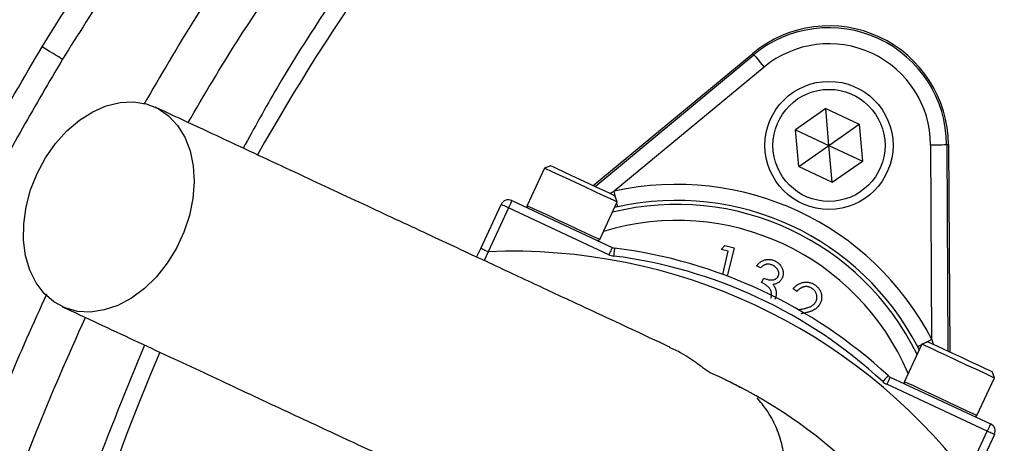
# Model space of a CAD drawing. Header units: millimetres. Extents: x 1225 to 2867, y 1179 to 2821.
# Tile 9 of 21: x 1801 to 1924, y 2097 to 2150. Entities that reach past the tile are written whole.
import ezdxf

# ---------------------------------------------------------------- set-up
doc = ezdxf.new("R2010")
doc.units = ezdxf.units.MM

msp = doc.modelspace()

# ---------------------------------------------------------------- linework, layer by layer
at = {"color": 7, "linetype": 'Continuous', "lineweight": 25}
for p, q in [((1872.71, 2129.52), (1892.65, 2146.03)), ((1872.94, 2129.41), (1892.8, 2145.86)), ((1892.8, 2145.86), (1892.65, 2146.03)), ((1894.07, 2144.32), (1875.34, 2128.8)), ((1901.77, 2139.14), (1897.99, 2136.49)), ((1901.77, 2139.14), (1905.96, 2137.18)), ((1902.17, 2134.53), (1901.77, 2139.14)), ((1902.17, 2134.53), (1905.96, 2137.18)), ((1905.96, 2137.18), (1906.36, 2132.58)), ((1898.39, 2131.88), (1897.99, 2136.49)), ((1897.99, 2136.49), (1902.17, 2134.53)), ((1898.39, 2131.88), (1902.17, 2134.53)), ((1902.58, 2129.93), (1902.17, 2134.53)), ((1902.17, 2134.53), (1906.36, 2132.58)), ((1915.03, 2110.29), (1914.88, 2134.62)), ((1916.88, 2134.63), (1917.04, 2108.84)), ((1916.88, 2134.63), (1917.1, 2134.63)), ((1917.1, 2134.63), (1917.27, 2108.74)), ((1867.44, 2131.97), (1866.64, 2131.68)), ((1898.39, 2131.88), (1902.58, 2129.93)), ((1902.58, 2129.93), (1906.36, 2132.58)), ((1866.64, 2131.68), (1864.46, 2127.02)), ((1866.64, 2131.68), (1866.64, 2131.68)), ((1875.7, 2127.46), (1875.41, 2128.26)), ((1858.66, 2121.67), (1861.22, 2127.15)), ((1862.55, 2127.64), (1875.09, 2121.78)), ((1873.53, 2122.79), (1875.7, 2127.46)), ((1862.12, 2126.73), (1859.57, 2121.25)), ((1874.67, 2120.88), (1862.12, 2126.73)), ((1875.77, 2126.85), (1875.38, 2126.76)), ((1858.15, 2120.58), (1858.66, 2121.67)), ((1888.68, 2121.53), (1889.16, 2122.02)), ((1889.59, 2121.31), (1888.68, 2121.53)), ((1888.9, 2118.41), (1889.59, 2121.31)), ((1889.16, 2122.02), (1890.31, 2121.74)), ((1890.31, 2121.74), (1889.46, 2118.2)), ((1893.61, 2119.25), (1893.12, 2119.48)), ((1893.76, 2117.4), (1894.02, 2117.95)), ((1898.14, 2116.27), (1897.68, 2116.61)), ((1898.35, 2114), (1898.43, 2114.02)), ((1914.57, 2110), (1913.77, 2109.71)), ((1913.77, 2109.71), (1911.59, 2105.04)), ((1913.43, 2108.99), (1913.26, 2109.37)), ((1922.83, 2105.48), (1922.54, 2106.28)), ((1909.82, 2105.59), (1922.36, 2099.74)), ((1920.65, 2100.81), (1922.83, 2105.48)), ((1921.94, 2098.84), (1909.39, 2104.69)), ((1919.38, 2093.35), (1921.94, 2098.84)), ((1922.85, 2098.41), (1920.29, 2092.93))]:
    msp.add_line(p, q, dxfattribs=at)
at = {"color": 1, "linetype": 'Continuous', "lineweight": 25}
for p, q in [((1874.8, 2128.54), (1875.34, 2128.8)), ((1859.57, 2121.25), (1859.11, 2120.14)), ((1915.03, 2110.29), (1915.17, 2109.72))]:
    msp.add_line(p, q, dxfattribs=at)
at = {"color": 7, "linetype": 'Continuous', "lineweight": 25, "flags": 128}
for points in [[(1806.42, 2145.29), (1806.34, 2145.34), (1806.17, 2145.44), (1805.93, 2145.59), (1805.61, 2145.78), (1805.23, 2146.01), (1804.8, 2146.27), (1804.34, 2146.55), (1803.86, 2146.84)], [(1892.8, 2145.86), (1892.82, 2145.82), (1892.9, 2145.73), (1893.02, 2145.59), (1893.18, 2145.4), (1893.37, 2145.16), (1893.59, 2144.9), (1893.83, 2144.61), (1894.07, 2144.32)], [(1803.24, 2131.02), (1804.28, 2132.96), (1805.54, 2134.75), (1806.96, 2136.33), (1808.52, 2137.67), (1810.18, 2138.72), (1811.88, 2139.47), (1813.6, 2139.89), (1815.28, 2139.98), (1816.87, 2139.72), (1818.35, 2139.13), (1819.67, 2138.22), (1820.79, 2137.02), (1821.69, 2135.55), (1822.35, 2133.86), (1822.74, 2131.98), (1822.85, 2129.98), (1822.69, 2127.89), (1822.26, 2125.78), (1821.57, 2123.69), (1820.64, 2121.68), (1819.48, 2119.81), (1818.14, 2118.12), (1816.64, 2116.66), (1815.03, 2115.46), (1813.34, 2114.55), (1811.63, 2113.97), (1809.92, 2113.71), (1808.28, 2113.8), (1806.74, 2114.22), (1805.34, 2114.98), (1804.11, 2116.04), (1803.1, 2117.37), (1802.32, 2118.96), (1801.8, 2120.75), (1801.54, 2122.69), (1801.56, 2124.75), (1801.86, 2126.86), (1802.42, 2128.96), (1803.24, 2131.02)], [(1914.88, 2134.62), (1915.26, 2134.62), (1915.63, 2134.62), (1915.98, 2134.62), (1916.28, 2134.62), (1916.53, 2134.63), (1916.71, 2134.63), (1916.83, 2134.63), (1916.88, 2134.63)], [(1867.44, 2131.97), (1867.44, 2131.97), (1867.65, 2131.88), (1868.16, 2131.64), (1868.94, 2131.28), (1869.91, 2130.82), (1871.01, 2130.31), (1872.15, 2129.78), (1873.22, 2129.28), (1874.15, 2128.84), (1874.86, 2128.51), (1875.29, 2128.31), (1875.41, 2128.26)], [(1875.7, 2127.46), (1875.68, 2127.47), (1875.4, 2127.6), (1874.8, 2127.88), (1873.93, 2128.28), (1872.86, 2128.79), (1871.66, 2129.34), (1870.43, 2129.92), (1869.25, 2130.47), (1868.21, 2130.95), (1867.4, 2131.33), (1866.86, 2131.58), (1866.64, 2131.68)], [(1862.12, 2126.73), (1861.95, 2126.81), (1861.78, 2126.89), (1861.62, 2126.96), (1861.48, 2127.03), (1861.37, 2127.08), (1861.29, 2127.12), (1861.23, 2127.14), (1861.22, 2127.15)], [(1862.55, 2127.64), (1862.54, 2127.62), (1862.51, 2127.57), (1862.47, 2127.48), (1862.42, 2127.37), (1862.36, 2127.23), (1862.28, 2127.08), (1862.21, 2126.91), (1862.12, 2126.73)], [(1859.57, 2121.25), (1859.39, 2121.33), (1859.22, 2121.41), (1859.06, 2121.48), (1858.93, 2121.54), (1858.81, 2121.6), (1858.73, 2121.64), (1858.68, 2121.66), (1858.66, 2121.67)], [(1875.09, 2121.78), (1875.08, 2121.77), (1875.06, 2121.72), (1875.02, 2121.63), (1874.97, 2121.52), (1874.9, 2121.38), (1874.83, 2121.23), (1874.75, 2121.06), (1874.67, 2120.88)], [(1875.39, 2121.7), (1875.39, 2121.68), (1875.38, 2121.62), (1875.37, 2121.53), (1875.35, 2121.41), (1875.33, 2121.26), (1875.31, 2121.09), (1875.29, 2120.9), (1875.26, 2120.71)], [(1914.57, 2110), (1914.63, 2109.97), (1915, 2109.8), (1915.65, 2109.49), (1916.54, 2109.08), (1917.59, 2108.59), (1918.72, 2108.06), (1919.83, 2107.54), (1920.84, 2107.07), (1921.67, 2106.68), (1922.25, 2106.42), (1922.52, 2106.29), (1922.54, 2106.28)], [(1922.83, 2105.48), (1922.7, 2105.54), (1922.25, 2105.75), (1921.51, 2106.1), (1920.52, 2106.56), (1919.37, 2107.09), (1918.15, 2107.67), (1916.93, 2108.23), (1915.82, 2108.75), (1914.89, 2109.19), (1914.21, 2109.5), (1913.83, 2109.68), (1913.77, 2109.71)], [(1909.56, 2105.77), (1909.55, 2105.75), (1909.51, 2105.71), (1909.44, 2105.64), (1909.36, 2105.55), (1909.26, 2105.44), (1909.14, 2105.31), (1909.01, 2105.17), (1908.88, 2105.03)], [(1909.82, 2105.59), (1909.81, 2105.58), (1909.78, 2105.52), (1909.74, 2105.44), (1909.69, 2105.33), (1909.63, 2105.19), (1909.56, 2105.03), (1909.48, 2104.86), (1909.39, 2104.69)], [(1922.36, 2099.74), (1922.35, 2099.72), (1922.33, 2099.67), (1922.29, 2099.59), (1922.24, 2099.48), (1922.17, 2099.34), (1922.1, 2099.18), (1922.02, 2099.01), (1921.94, 2098.84)], [(1922.85, 2098.41), (1922.83, 2098.42), (1922.78, 2098.45), (1922.69, 2098.48), (1922.58, 2098.54), (1922.44, 2098.6), (1922.29, 2098.67), (1922.12, 2098.75), (1921.94, 2098.84)]]:
    msp.add_lwpolyline(points, dxfattribs=at)
at = {"color": 1, "linetype": 'Continuous', "lineweight": 25, "flags": 128}
for points in [[(1875.53, 2127.92), (1875.5, 2128.06), (1875.42, 2128.43), (1875.34, 2128.8)], [(1864.46, 2127.02), (1864.47, 2127.01), (1864.68, 2126.91), (1865.22, 2126.66), (1866.04, 2126.28), (1867.07, 2125.8), (1868.25, 2125.25), (1869.48, 2124.68), (1870.68, 2124.12), (1871.75, 2123.62), (1872.62, 2123.21), (1873.22, 2122.93), (1873.51, 2122.8), (1873.53, 2122.79)], [(1875.77, 2126.85), (1875.76, 2126.89), (1875.74, 2127.01), (1875.7, 2127.19), (1875.66, 2127.36)], [(1915.03, 2110.29), (1914.69, 2110.11), (1914.36, 2109.94), (1914.23, 2109.88)], [(1913.72, 2109.61), (1913.57, 2109.53), (1913.4, 2109.45), (1913.3, 2109.39), (1913.26, 2109.37)], [(1911.59, 2105.04), (1911.66, 2105.01), (1912.03, 2104.84), (1912.71, 2104.52), (1913.64, 2104.09), (1914.75, 2103.57), (1915.97, 2103), (1917.2, 2102.43), (1918.35, 2101.89), (1919.33, 2101.43), (1920.07, 2101.09), (1920.53, 2100.87), (1920.65, 2100.81)]]:
    msp.add_lwpolyline(points, dxfattribs=at)
at = {"color": 7, "linetype": 'Continuous', "lineweight": 25}
for centre, radius in [((2045.54, 2000), 821), ((2045.54, 2000), 700), ((2045.54, 2000), 692.5), ((2045.54, 2000), 691.15), ((2045.54, 2000), 685.19), ((2045.54, 2000), 675), ((2045.54, 2000), 388), ((2045.54, 2000), 386), ((2045.54, 2000), 337.5), ((2045.54, 2000), 330), ((2045.54, 2000), 329), ((2045.54, 2000), 327.5), ((2045.54, 2000), 325.5), ((1902.17, 2134.53), 8), ((1902.17, 2134.53), 7)]:
    msp.add_circle(centre, radius, dxfattribs=at)
for centre, radius, start, end in [((2060.11, 2004.6), 263, 125.6711, 150.6903), ((1902.17, 2134.53), 14.93, 0.3695, 129.6305), ((1902.17, 2134.53), 14.7, 0.3695, 129.6305), ((1902.17, 2134.53), 12.7, 0.3695, 129.6305), ((1883.16, 2093.75), 35.91, 27.427, 102.573), ((1862.12, 2126.73), 1, 65, 155), ((1864.69, 2126.91), 0.25, 155, 245), ((1883.16, 2093.75), 33.91, 27.427, 102.573), ((2045.54, 2000), 125, 99.2069, 180), ((1873.3, 2122.9), 0.25, 245, 335), ((2045.54, 2000), 124, 99.2818, 180), ((1862.59, 2049.64), 71.67, 37.5829, 92.4171), ((1875.51, 2122.69), 2, 245, 262.8003), ((1875.51, 2122.69), 1, 245, 262.8003), ((1867.66, 2060.52), 61.67, 47.1997, 82.8003), ((1867.66, 2060.52), 60.67, 47.1997, 82.8003), ((2060.11, 2004.6), 263, 156.6871, 206.8749), ((1862.59, 2049.64), 61.67, 47.1997, 66.3645), ((1910.24, 2106.5), 2, 227.1997, 245), ((1910.24, 2106.5), 1, 227.1997, 245), ((1911.82, 2104.93), 0.25, 155, 245), ((1920.43, 2100.92), 0.25, 245, 335), ((1921.94, 2098.84), 1, 335, 65)]:
    msp.add_arc(centre, radius, start, end, dxfattribs=at)
at = {"color": 1, "linetype": 'Continuous', "lineweight": 25}
for radius, start, end in [(33.41, 26.0524, 103.9476), (31.41, 23.0383, 106.9617)]:
    msp.add_arc((1883.16, 2093.75), radius, start, end, dxfattribs=at)
at = {"color": 7, "linetype": 'Continuous', "lineweight": 25}
for points, knots in [([(2017.88, 2269.75), (2012.74, 2269.04), (2002.44, 2267.63), (1987.21, 2264.33), (1972.16, 2260.31), (1956.58, 2255.4), (1940.54, 2249.4), (1924.25, 2241.98), (1908.5, 2233.51), (1893.42, 2224), (1879.31, 2213.62), (1866.21, 2202.4), (1854.09, 2190.49), (1842.8, 2177.82), (1832.4, 2164.47), (1823.59, 2151.75), (1818.67, 2143.26), (1816.56, 2139.62)], [0, 0, 0, 0, 0.061908, 0.123918, 0.185972, 0.247942, 0.319255, 0.390836, 0.462487, 0.534029, 0.60531, 0.673782, 0.742475, 0.811266, 0.880006, 0.948518, 1, 1, 1, 1]), ([(1803.86, 2146.84), (1805.68, 2149.77), (1809.32, 2155.61), (1815.22, 2164.11), (1821.45, 2172.41), (1828.89, 2181.56), (1837.71, 2191.39), (1848.04, 2201.7), (1859.04, 2211.52), (1870.69, 2220.79), (1882.96, 2229.46), (1895.59, 2237.35), (1908.51, 2244.44), (1921.68, 2250.74), (1935.31, 2256.36), (1949.37, 2261.23), (1963.82, 2265.39), (1973.61, 2267.46), (1978.51, 2268.5)], [0, 0, 0, 0, 0.04713, 0.094261, 0.141685, 0.189109, 0.255699, 0.32234, 0.38893, 0.457464, 0.526053, 0.594587, 0.661169, 0.727803, 0.794386, 0.862905, 0.93148, 1, 1, 1, 1]), ([(1979.08, 2265.56), (1973.37, 2264.33), (1961.93, 2261.86), (1945.12, 2256.7), (1928.64, 2250.51), (1912.64, 2243.22), (1897.19, 2234.89), (1882.35, 2225.5), (1868.16, 2215.12), (1854.68, 2203.8), (1842, 2191.61), (1832.78, 2181.47), (1825.23, 2172.35), (1819.13, 2164.43), (1812.41, 2154.89), (1808.36, 2148.39), (1806.42, 2145.29)], [0, 0, 0, 0, 0.080899, 0.162075, 0.243341, 0.324512, 0.405407, 0.486315, 0.567501, 0.64878, 0.729965, 0.810873, 0.838537, 0.893937, 0.949336, 1, 1, 1, 1]), ([(1822.1, 2137.39), (1824.11, 2140.81), (1829.24, 2149.53), (1838.74, 2162.82), (1850.37, 2177.25), (1863.04, 2190.87), (1876.61, 2203.64), (1891.05, 2215.49), (1906.29, 2226.37), (1922.25, 2236.23), (1938.86, 2245.03), (1956.06, 2252.7), (1973.73, 2259.32), (1985.86, 2262.74), (1991.92, 2264.45)], [0, 0, 0, 0, 0.055365, 0.14124, 0.227117, 0.312992, 0.398869, 0.484744, 0.570621, 0.656496, 0.742373, 0.828248, 0.914123, 1, 1, 1, 1]), ([(1905.56, 2219.91), (1900.79, 2216.35), (1891.25, 2209.22), (1877.88, 2197.31), (1865.27, 2184.6), (1853.55, 2171.07), (1842.82, 2156.78), (1834.61, 2144.46), (1830.37, 2136.71), (1828.99, 2134.18)], [0, 0, 0, 0, 0.153905, 0.308334, 0.462944, 0.617377, 0.771286, 0.92531, 1, 1, 1, 1]), ([(1984.54, 1723.57), (1979.69, 1724.72), (1969.99, 1727.03), (1955.7, 1731.46), (1941.65, 1736.58), (1926.63, 1742.98), (1910.78, 1750.92), (1894.29, 1760.62), (1878.47, 1771.41), (1863.41, 1783.23), (1849.21, 1796), (1835.93, 1809.73), (1823.59, 1824.35), (1812.23, 1839.77), (1801.94, 1855.9), (1792.77, 1872.65), (1784.78, 1890), (1777.97, 1907.88), (1772.36, 1926.19), (1767.98, 1944.81), (1764.85, 1963.85), (1763.03, 1983.24), (1762.55, 2002.89), (1763.4, 2022.08), (1765.51, 2040.72), (1768.75, 2058.76), (1773.14, 2076.57), (1778.65, 2094.05), (1784.69, 2109.6), (1790.94, 2123.3), (1797.05, 2135.27), (1801.59, 2142.99), (1803.86, 2146.84)], [0, 0, 0, 0, 0.027803, 0.055646, 0.083488, 0.111292, 0.146788, 0.182405, 0.218064, 0.253681, 0.289177, 0.324666, 0.360276, 0.395927, 0.431537, 0.467026, 0.502516, 0.538128, 0.573781, 0.609392, 0.644882, 0.681436, 0.718034, 0.754587, 0.788597, 0.822714, 0.856867, 0.890984, 0.924994, 0.949991, 0.975003, 1, 1, 1, 1]), ([(1806.42, 2145.29), (1804.73, 2142.44), (1801.35, 2136.74), (1796.65, 2127.95), (1792.25, 2119), (1787.49, 2108.39), (1782.61, 2096.05), (1777.87, 2081.92), (1773.85, 2067.42), (1770.6, 2052.61), (1768.13, 2037.5), (1766.52, 2022.55), (1765.73, 2007.8), (1765.7, 1993.24), (1766.43, 1978.65), (1767.96, 1963.77), (1770.34, 1948.71), (1773.61, 1933.52), (1777.75, 1918.38), (1782.79, 1903.36), (1788.73, 1888.52), (1795.44, 1874.17), (1802.88, 1860.35), (1810.99, 1847.1), (1819.91, 1834.19), (1829.64, 1821.68), (1840.15, 1809.64), (1851.24, 1798.32), (1862.83, 1787.74), (1874.87, 1777.92), (1887.56, 1768.68), (1900.9, 1760.15), (1910.96, 1754.26), (1916.64, 1751.48), (1917.53, 1751.05)], [0, 0, 0, 0, 0.021642, 0.043284, 0.065035, 0.086787, 0.11921, 0.151655, 0.184077, 0.217365, 0.250679, 0.283967, 0.31553, 0.347092, 0.379001, 0.410909, 0.444709, 0.478535, 0.512336, 0.547119, 0.58193, 0.616713, 0.650512, 0.684338, 0.718137, 0.752918, 0.787726, 0.822507, 0.856312, 0.890142, 0.923947, 0.958735, 0.993552, 1, 1, 1, 1]), ([(1882.27, 2109.34), (1881.59, 2109.65), (1880.06, 2110.36), (1876.66, 2111.95), (1872.1, 2114.08), (1866.56, 2116.66), (1860.16, 2119.65), (1852.94, 2123.01), (1845.01, 2126.71), (1836.47, 2130.69), (1827.4, 2134.92), (1821.17, 2137.83), (1818, 2139.31)], [0, 0, 0, 0, 0.067589, 0.154394, 0.245578, 0.341085, 0.440587, 0.544166, 0.65194, 0.763818, 0.879822, 1, 1, 1, 1]), ([(1893.12, 2119.48), (1893.16, 2119.53), (1893.24, 2119.62), (1893.36, 2119.75), (1893.49, 2119.87), (1893.62, 2119.97), (1893.76, 2120.06), (1893.9, 2120.13), (1894.04, 2120.19), (1894.19, 2120.24), (1894.34, 2120.27), (1894.49, 2120.29), (1894.64, 2120.29), (1894.79, 2120.29), (1894.94, 2120.26), (1895.09, 2120.23), (1895.24, 2120.18), (1895.34, 2120.14), (1895.39, 2120.12)], [0, 0, 0, 0, 0.072625, 0.141977, 0.208985, 0.273957, 0.336889, 0.398745, 0.460116, 0.520825, 0.580994, 0.640152, 0.698622, 0.757271, 0.816427, 0.876254, 0.937165, 1, 1, 1, 1]), ([(1895.14, 2119.56), (1895.07, 2119.58), (1894.95, 2119.63), (1894.76, 2119.68), (1894.57, 2119.7), (1894.41, 2119.68), (1894.29, 2119.66), (1894.2, 2119.63), (1894.1, 2119.59), (1894, 2119.54), (1893.91, 2119.48), (1893.81, 2119.41), (1893.71, 2119.34), (1893.64, 2119.28), (1893.61, 2119.25)], [0, 0, 0, 0, 0.1227119, 0.239685, 0.3518159, 0.4637661, 0.5208178, 0.5794483, 0.6406041, 0.7052975, 0.7736339, 0.8446694, 0.9200565, 1, 1, 1, 1]), ([(1895.39, 2120.12), (1895.46, 2120.08), (1895.6, 2120.01), (1895.79, 2119.88), (1895.96, 2119.72), (1896.11, 2119.55), (1896.23, 2119.36), (1896.33, 2119.17), (1896.4, 2118.96), (1896.44, 2118.75), (1896.45, 2118.54), (1896.44, 2118.34), (1896.4, 2118.15), (1896.35, 2118.02), (1896.32, 2117.96)], [0, 0, 0, 0, 0.090254, 0.17854, 0.266093, 0.354631, 0.441886, 0.525747, 0.608114, 0.690197, 0.770821, 0.848326, 0.924012, 1, 1, 1, 1]), ([(1895.83, 2118.19), (1895.85, 2118.22), (1895.87, 2118.28), (1895.89, 2118.37), (1895.91, 2118.46), (1895.91, 2118.55), (1895.9, 2118.65), (1895.88, 2118.74), (1895.85, 2118.84), (1895.8, 2118.94), (1895.75, 2119.03), (1895.69, 2119.13), (1895.62, 2119.21), (1895.54, 2119.29), (1895.45, 2119.37), (1895.36, 2119.44), (1895.25, 2119.5), (1895.17, 2119.54), (1895.14, 2119.56)], [0, 0, 0, 0, 0.05527, 0.109958, 0.163912, 0.218089, 0.273309, 0.330914, 0.390994, 0.454641, 0.518898, 0.583342, 0.648543, 0.715053, 0.782519, 0.852334, 0.924934, 1, 1, 1, 1]), ([(1894.9, 2115.46), (1894.92, 2115.52), (1894.96, 2115.62), (1895, 2115.79), (1895, 2115.96), (1894.99, 2116.13), (1894.94, 2116.3), (1894.87, 2116.47), (1894.78, 2116.63), (1894.68, 2116.75), (1894.59, 2116.85), (1894.51, 2116.92), (1894.42, 2116.99), (1894.31, 2117.07), (1894.19, 2117.15), (1894.06, 2117.23), (1893.92, 2117.31), (1893.82, 2117.37), (1893.76, 2117.4)], [0, 0, 0, 0, 0.066907, 0.13348, 0.201027, 0.271634, 0.342905, 0.413859, 0.485996, 0.560246, 0.599899, 0.644068, 0.691904, 0.744697, 0.801499, 0.862863, 0.929331, 1, 1, 1, 1]), ([(1894.02, 2117.95), (1894.09, 2117.92), (1894.22, 2117.86), (1894.43, 2117.8), (1894.63, 2117.75), (1894.83, 2117.73), (1895.02, 2117.72), (1895.19, 2117.74), (1895.34, 2117.77), (1895.48, 2117.83), (1895.59, 2117.9), (1895.69, 2117.98), (1895.77, 2118.08), (1895.81, 2118.15), (1895.83, 2118.19)], [0, 0, 0, 0, 0.110174, 0.215729, 0.318104, 0.417658, 0.511742, 0.59626, 0.673405, 0.744145, 0.810662, 0.874049, 0.936691, 1, 1, 1, 1]), ([(1896.32, 2117.96), (1896.29, 2117.91), (1896.24, 2117.8), (1896.13, 2117.65), (1896.01, 2117.51), (1895.87, 2117.4), (1895.71, 2117.31), (1895.54, 2117.23), (1895.36, 2117.17), (1895.23, 2117.15), (1895.16, 2117.14)], [0, 0, 0, 0, 0.128068, 0.250608, 0.37063, 0.490072, 0.610375, 0.734313, 0.863217, 1, 1, 1, 1]), ([(1895.16, 2117.14), (1895.21, 2117.09), (1895.3, 2116.98), (1895.4, 2116.79), (1895.49, 2116.6), (1895.52, 2116.47), (1895.54, 2116.4)], [0, 0, 0, 0, 0.253916, 0.503896, 0.750255, 1, 1, 1, 1]), ([(1897.68, 2116.61), (1897.73, 2116.66), (1897.82, 2116.77), (1897.97, 2116.92), (1898.12, 2117.05), (1898.29, 2117.16), (1898.46, 2117.26), (1898.64, 2117.33), (1898.83, 2117.39), (1899.02, 2117.43), (1899.22, 2117.45), (1899.41, 2117.45), (1899.6, 2117.43), (1899.79, 2117.4), (1899.97, 2117.34), (1900.14, 2117.26), (1900.32, 2117.17), (1900.43, 2117.09), (1900.48, 2117.05)], [0, 0, 0, 0, 0.0686281, 0.1346681, 0.19896, 0.2613623, 0.3233381, 0.3844389, 0.4463587, 0.5091721, 0.5715744, 0.632629, 0.6922727, 0.7521221, 0.8119703, 0.872834, 0.9353046, 1, 1, 1, 1]), ([(1804.42, 2115.96), (1802.75, 2112.26), (1798.73, 2103.35), (1793.51, 2088.8), (1788.47, 2071.9), (1784.53, 2054.11), (1781.75, 2035.49), (1780.28, 2016.71), (1780.12, 1997.9), (1781.29, 1979.23), (1783.77, 1960.77), (1787.51, 1942.57), (1792.48, 1924.62), (1798.69, 1907.07), (1805.13, 1891.93), (1809.9, 1882.87), (1811.77, 1879.31)], [0, 0, 0, 0, 0.049519, 0.119096, 0.188479, 0.26507, 0.341929, 0.418881, 0.495743, 0.572336, 0.647905, 0.72373, 0.799637, 0.875454, 0.951017, 1, 1, 1, 1]), ([(1895.54, 2116.4), (1895.55, 2116.35), (1895.56, 2116.26), (1895.58, 2116.11), (1895.58, 2115.97), (1895.57, 2115.83), (1895.55, 2115.69), (1895.51, 2115.55), (1895.47, 2115.42), (1895.43, 2115.33), (1895.41, 2115.28)], [0, 0, 0, 0, 0.128136, 0.254173, 0.378112, 0.501712, 0.623986, 0.747096, 0.872875, 1, 1, 1, 1]), ([(1900.12, 2116.61), (1900.08, 2116.64), (1900.01, 2116.69), (1899.89, 2116.76), (1899.77, 2116.81), (1899.64, 2116.85), (1899.52, 2116.88), (1899.39, 2116.89), (1899.26, 2116.89), (1899.13, 2116.88), (1898.99, 2116.85), (1898.86, 2116.81), (1898.74, 2116.75), (1898.61, 2116.68), (1898.49, 2116.6), (1898.37, 2116.5), (1898.25, 2116.39), (1898.18, 2116.31), (1898.14, 2116.27)], [0, 0, 0, 0, 0.062545, 0.123414, 0.182005, 0.239988, 0.296815, 0.354251, 0.412421, 0.47195, 0.532238, 0.592708, 0.654376, 0.718216, 0.784012, 0.852741, 0.924382, 1, 1, 1, 1]), ([(1900.43, 2114.85), (1900.45, 2114.89), (1900.5, 2114.95), (1900.56, 2115.06), (1900.6, 2115.17), (1900.64, 2115.28), (1900.66, 2115.4), (1900.66, 2115.52), (1900.66, 2115.65), (1900.65, 2115.77), (1900.62, 2115.9), (1900.58, 2116.02), (1900.53, 2116.13), (1900.47, 2116.24), (1900.4, 2116.35), (1900.32, 2116.44), (1900.23, 2116.53), (1900.16, 2116.59), (1900.12, 2116.61)], [0, 0, 0, 0, 0.062434, 0.12298, 0.182922, 0.242276, 0.301835, 0.362703, 0.424903, 0.489515, 0.55434, 0.617676, 0.679795, 0.742083, 0.804414, 0.867472, 0.932682, 1, 1, 1, 1]), ([(1900.48, 2117.05), (1900.54, 2117.01), (1900.64, 2116.93), (1900.78, 2116.79), (1900.9, 2116.65), (1901.01, 2116.5), (1901.09, 2116.35), (1901.16, 2116.18), (1901.21, 2116.01), (1901.24, 2115.83), (1901.26, 2115.65), (1901.26, 2115.47), (1901.24, 2115.3), (1901.21, 2115.13), (1901.16, 2114.97), (1901.09, 2114.81), (1901.01, 2114.66), (1900.94, 2114.57), (1900.91, 2114.52)], [0, 0, 0, 0, 0.070318, 0.137624, 0.202499, 0.265952, 0.32796, 0.389935, 0.451971, 0.515435, 0.578678, 0.639982, 0.699872, 0.75932, 0.818097, 0.877628, 0.938076, 1, 1, 1, 1]), ([(1898.43, 2114.02), (1898.51, 2114.03), (1898.66, 2114.06), (1898.88, 2114.11), (1899.09, 2114.15), (1899.27, 2114.2), (1899.43, 2114.24), (1899.58, 2114.28), (1899.7, 2114.32), (1899.84, 2114.38), (1899.99, 2114.46), (1900.16, 2114.57), (1900.31, 2114.7), (1900.39, 2114.8), (1900.43, 2114.85)], [0, 0, 0, 0, 0.110014, 0.211683, 0.304269, 0.388894, 0.464919, 0.53197, 0.591251, 0.642122, 0.733759, 0.823256, 0.911449, 1, 1, 1, 1]), ([(1806.37, 2114.38), (1809.37, 2112.99), (1815.3, 2110.22), (1824.04, 2106.15), (1832.45, 2102.22), (1840.45, 2098.49), (1847.9, 2095.02), (1854.68, 2091.86), (1860.41, 2089.18), (1865.04, 2087.03), (1868.42, 2085.45), (1869.94, 2084.74), (1870.61, 2084.43)], [0, 0, 0, 0, 0.113512, 0.2252, 0.335105, 0.443265, 0.54959, 0.654172, 0.757143, 0.845616, 0.932497, 1, 1, 1, 1]), ([(1900.91, 2114.52), (1900.85, 2114.45), (1900.75, 2114.32), (1900.57, 2114.15), (1900.37, 2114.01), (1900.18, 2113.91), (1900.01, 2113.84), (1899.87, 2113.79), (1899.71, 2113.74), (1899.54, 2113.69), (1899.34, 2113.64), (1899.13, 2113.59), (1898.9, 2113.54), (1898.75, 2113.51), (1898.66, 2113.49)], [0, 0, 0, 0, 0.098918, 0.196354, 0.293624, 0.392766, 0.446287, 0.505773, 0.571349, 0.644092, 0.72308, 0.808742, 0.901041, 1, 1, 1, 1]), ([(1815.57, 1881.08), (1814.8, 1882.45), (1811.06, 1889.2), (1805.47, 1901.87), (1798.89, 1919.03), (1793.61, 1936.61), (1789.55, 1954.49), (1786.76, 1972.59), (1785.24, 1990.83), (1785, 2009.13), (1786.04, 2027.41), (1788.36, 2045.57), (1791.94, 2063.54), (1796.79, 2081.23), (1802.48, 2097.8), (1807.12, 2108.22), (1809.27, 2113.03)], [0, 0, 0, 0, 0.019508, 0.095754, 0.171998, 0.248244, 0.324488, 0.400734, 0.476978, 0.553224, 0.629467, 0.705714, 0.781958, 0.858204, 0.934448, 1, 1, 1, 1]), ([(1816.65, 2109.59), (1814.42, 2104.17), (1809.92, 2093.26), (1804.57, 2076.3), (1800.29, 2058.93), (1797.21, 2041.27), (1795.31, 2023.42), (1794.6, 2005.51), (1795.09, 1987.61), (1796.82, 1969.79), (1799.75, 1952.09), (1803.84, 1934.61), (1809.11, 1917.46), (1815.42, 1900.71), (1820.56, 1889.97), (1823.14, 1884.61)], [0, 0, 0, 0, 0.0755982, 0.1524089, 0.2292925, 0.3064383, 0.3836733, 0.4608196, 0.5377036, 0.6146404, 0.6918383, 0.7691254, 0.8463243, 0.923262, 1, 1, 1, 1]), ([(1887.31, 2106.14), (1887.17, 2106.22), (1886.84, 2106.43), (1885.63, 2107.35), (1884.08, 2108.45), (1882.74, 2109.06), (1882.24, 2109.29)], [0, 0, 0, 0, 0.190488, 0.439329, 0.789276, 1, 1, 1, 1]), ([(1889.24, 2105.25), (1889.34, 2105.2), (1890.22, 2104.8), (1890.84, 2104.46), (1891.39, 2104.17), (1891.47, 2104.13)], [0, 0, 0, 0, 0.108412, 0.870313, 1, 1, 1, 1]), ([(1882.49, 2080.11), (1883.25, 2080.12), (1884.78, 2080.14), (1887.05, 2080.66), (1889.19, 2081.53), (1891.18, 2082.76), (1892.92, 2084.29), (1894.39, 2086.11), (1895.52, 2088.13), (1896.31, 2090.33), (1896.71, 2092.61), (1896.72, 2094.95), (1896.34, 2097.24), (1895.57, 2099.44), (1894.54, 2101.39), (1893.61, 2102.48), (1893.19, 2102.98)], [0, 0, 0, 0, 0.071324, 0.1427, 0.216148, 0.287488, 0.360898, 0.4322, 0.50557, 0.576847, 0.650192, 0.72147, 0.794814, 0.866117, 0.939485, 1, 1, 1, 1])]:
    msp.add_open_spline(points, degree=3, knots=knots, dxfattribs=at)

doc.saveas('drawing.dxf')
